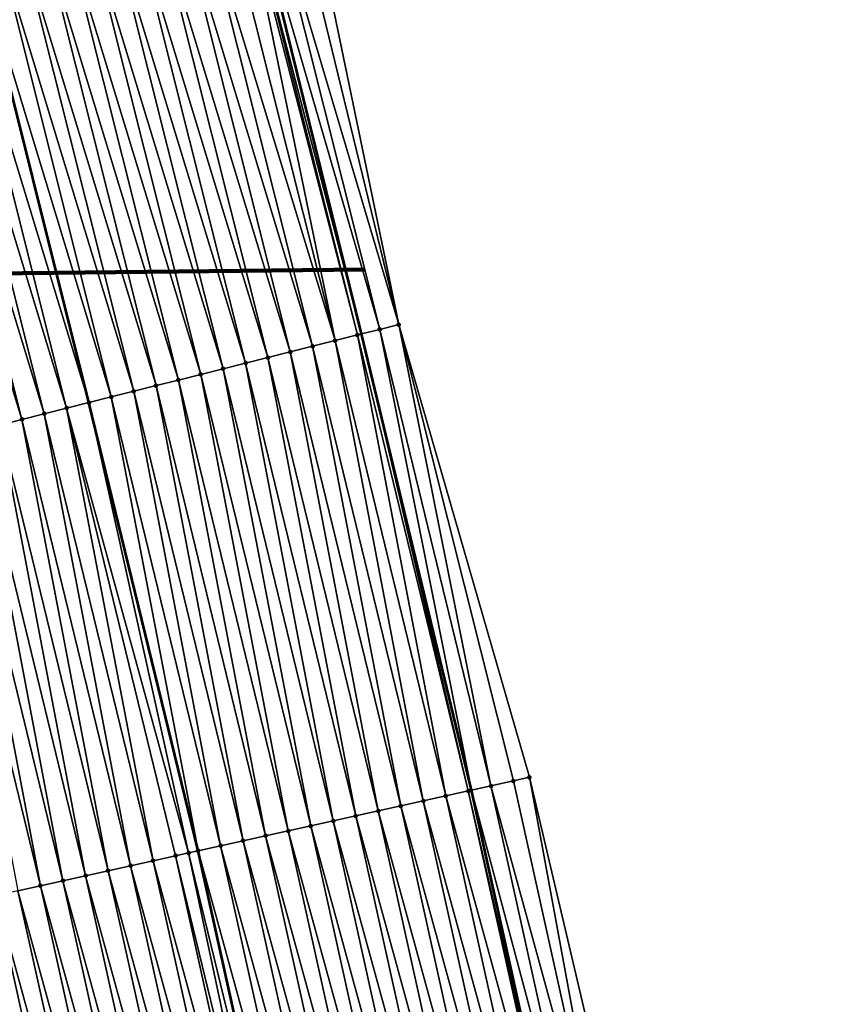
# Model space of a CAD drawing. Header units: feet. Extents: x 2017353 to 2024169, y 808050 to 818690.
# Tile 116 of 256: x 2023522 to 2023558, y 812706 to 812749. Entities that reach past the tile are written whole.
import ezdxf

# ---------------------------------------------------------------- set-up
doc = ezdxf.new("R2010")
doc.units = ezdxf.units.FT
doc.header["$MEASUREMENT"] = 0
for name, color, linetype, lineweight in [('EP_Travel Lane', 172, 'Continuous', 53), ('Notes', 3, 'Continuous', 100), ('SB-Road Shots', 141, 'Continuous', 100), ('SB-Road X-Section', 40, 'Continuous', 13), ('STRIPING', 60, 'Continuous', 53)]:
    doc.layers.add(name, color=color, linetype=linetype, lineweight=lineweight)
doc.layers.add('I-77-MM15-17_SB-Surface-BORDER', color=7, linetype='Continuous')
doc.layers.add('I-77-MM15-17_SB-Surface-TIN', color=7, linetype='Continuous')

msp = doc.modelspace()

# ---------------------------------------------------------------- linework, layer by layer
at = {"layer": 'EP_Travel Lane'}
msp.add_polyline3d([(2023596.284518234, 812399.1625808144, 339.4576431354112), (2023593.904532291, 812419.0204368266, 339.4952934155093), (2023591.210723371, 812439.0790463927, 339.5529720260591), (2023588.442235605, 812458.8865119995, 339.5717029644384), (2023585.609785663, 812478.810821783, 339.5495126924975), (2023582.639601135, 812498.5889088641, 339.4654382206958), (2023579.669412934, 812518.3670203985, 339.3932649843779), (2023576.432201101, 812538.3036264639, 339.2930515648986), (2023573.141585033, 812558.0307370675, 339.1721638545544), (2023569.728826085, 812577.9546632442, 339.075669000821), (2023566.093195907, 812597.6213426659, 339.0043168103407), (2023562.457581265, 812617.2879380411, 338.9168005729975), (2023558.563608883, 812637.0933242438, 338.7898553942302), (2023554.625943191, 812656.7013114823, 338.6366287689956), (2023550.542675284, 812676.5231363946, 338.5475239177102), (2023546.219642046, 812696.0501944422, 338.4700102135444), (2023541.896591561, 812715.5773303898, 338.4080457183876), (2023537.138094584, 812735.3533929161, 338.285376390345), (2023532.344277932, 812754.7695084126, 338.0841325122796), (2023527.452835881, 812774.3069496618, 337.8647472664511), (2023522.426846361, 812793.6640726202, 337.6506406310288)], dxfattribs=at)
at = {"layer": 'I-77-MM15-17_SB-Surface-BORDER', "color": 3, "linetype": 'Continuous', "lineweight": -3}
msp.add_polyline3d([(2023534.692471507, 812755.3598829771, 338.2202246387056), (2023538.743186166, 812735.75703587, 338.3894470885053), (2023544.409667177, 812716.1345490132, 338.5598976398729), (2023549.002236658, 812696.6671326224, 338.6304734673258), (2023553.121386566, 812677.0948117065, 338.6849413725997), (2023557.037628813, 812657.1862539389, 338.7485736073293)], dxfattribs=at)
at = {"layer": 'I-77-MM15-17_SB-Surface-TIN', "color": 128, "linetype": 'Continuous', "lineweight": -3}
for points in [[(2023538.743186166, 812735.75703587, 338.3894470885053), (2023534.692471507, 812755.3598829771, 338.2202246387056), (2023534.024952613, 812755.1921030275, 338.1867248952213)], [(2023537.922221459, 812735.5505579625, 338.3334117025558), (2023533.055137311, 812754.9482618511, 338.1289579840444), (2023532.344277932, 812754.7695084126, 338.0841325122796)], [(2023538.743186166, 812735.75703587, 338.3894470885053), (2023534.024952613, 812755.1921030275, 338.1867248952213), (2023533.055137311, 812754.9482618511, 338.1289579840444)], [(2023537.922221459, 812735.5505579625, 338.3334117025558), (2023538.743186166, 812735.75703587, 338.3894470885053), (2023533.055137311, 812754.9482618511, 338.1289579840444)], [(2023535.982614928, 812735.0627796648, 338.2062014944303), (2023531.961097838, 812754.6731505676, 338.059628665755), (2023531.115537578, 812754.460456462, 337.9984494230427)], [(2023536.952409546, 812735.3067032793, 338.2740013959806), (2023532.085328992, 812754.7043928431, 338.0678036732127), (2023531.961097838, 812754.6731505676, 338.059628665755)], [(2023535.982614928, 812735.0627796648, 338.2062014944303), (2023536.952409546, 812735.3067032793, 338.2740013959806), (2023531.961097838, 812754.6731505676, 338.059628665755)], [(2023532.085328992, 812754.7043928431, 338.0678036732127), (2023537.138094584, 812735.3533929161, 338.285376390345), (2023532.344277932, 812754.7695084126, 338.0841325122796)], [(2023536.952409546, 812735.3067032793, 338.2740013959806), (2023537.138094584, 812735.3533929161, 338.285376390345), (2023532.085328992, 812754.7043928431, 338.0678036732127)], [(2023537.922221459, 812735.5505579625, 338.3334117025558), (2023532.344277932, 812754.7695084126, 338.0841325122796), (2023537.138094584, 812735.3533929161, 338.285376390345)], [(2023535.012822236, 812734.8188483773, 338.1374677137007), (2023530.145737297, 812754.2165554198, 337.9333962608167), (2023529.175937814, 812753.9726511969, 337.8679559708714)], [(2023535.982614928, 812735.0627796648, 338.2062014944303), (2023531.115537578, 812754.460456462, 337.9984494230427), (2023530.145737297, 812754.2165554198, 337.9333962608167)], [(2023535.012822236, 812734.8188483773, 338.1374677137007), (2023535.982614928, 812735.0627796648, 338.2062014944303), (2023530.145737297, 812754.2165554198, 337.9333962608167)], [(2023533.073239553, 812734.3309750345, 337.998689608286), (2023528.206137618, 812753.7287498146, 337.8028614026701), (2023527.236332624, 812753.4848675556, 337.7400943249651)], [(2023534.043035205, 812734.5748945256, 338.0659876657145), (2023529.175937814, 812753.9726511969, 337.8679559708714), (2023528.206137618, 812753.7287498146, 337.8028614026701)], [(2023533.073239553, 812734.3309750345, 337.998689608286), (2023534.043035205, 812734.5748945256, 338.0659876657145), (2023528.206137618, 812753.7287498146, 337.8028614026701)], [(2023534.043035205, 812734.5748945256, 338.0659876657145), (2023535.012822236, 812734.8188483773, 338.1374677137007), (2023529.175937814, 812753.9726511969, 337.8679559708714)], [(2023531.13364543, 812733.8431472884, 337.8654610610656), (2023526.266531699, 812753.24096908, 337.6753535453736), (2023525.296735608, 812752.9970513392, 337.6082679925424)], [(2023532.10344039, 812734.0870695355, 337.9330945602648), (2023527.236332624, 812753.4848675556, 337.7400943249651), (2023526.266531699, 812753.24096908, 337.6753535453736)], [(2023531.13364543, 812733.8431472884, 337.8654610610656), (2023532.10344039, 812734.0870695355, 337.9330945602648), (2023526.266531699, 812753.24096908, 337.6753535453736)], [(2023532.10344039, 812734.0870695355, 337.9330945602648), (2023533.073239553, 812734.3309750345, 337.998689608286), (2023527.236332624, 812753.4848675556, 337.7400943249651)], [(2023530.163847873, 812733.5992353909, 337.7990872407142), (2023525.296735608, 812752.9970513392, 337.6082679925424), (2023524.326936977, 812752.7531437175, 337.5424140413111)], [(2023530.163847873, 812733.5992353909, 337.7990872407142), (2023531.13364543, 812733.8431472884, 337.8654610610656), (2023525.296735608, 812752.9970513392, 337.6082679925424)], [(2023528.224265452, 812733.1113610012, 337.6601817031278), (2023523.357137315, 812752.5092402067, 337.4770603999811), (2023522.387335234, 812752.2653463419, 337.4128807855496)], [(2023529.194061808, 812733.3552776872, 337.7271383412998), (2023524.326936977, 812752.7531437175, 337.5424140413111), (2023523.357137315, 812752.5092402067, 337.4770603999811)], [(2023528.224265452, 812733.1113610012, 337.6601817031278), (2023529.194061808, 812733.3552776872, 337.7271383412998), (2023523.357137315, 812752.5092402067, 337.4770603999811)], [(2023529.194061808, 812733.3552776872, 337.7271383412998), (2023530.163847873, 812733.5992353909, 337.7990872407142), (2023524.326936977, 812752.7531437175, 337.5424140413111)], [(2023526.284684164, 812732.6234821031, 337.5207274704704), (2023521.417531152, 812752.0214604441, 337.3496708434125), (2023520.447734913, 812751.7775432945, 337.2826572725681)], [(2023527.25446792, 812732.8674490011, 337.593795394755), (2023522.387335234, 812752.2653463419, 337.4128807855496), (2023521.417531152, 812752.0214604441, 337.3496708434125)], [(2023526.284684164, 812732.6234821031, 337.5207274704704), (2023527.25446792, 812732.8674490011, 337.593795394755), (2023521.417531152, 812752.0214604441, 337.3496708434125)], [(2023527.25446792, 812732.8674490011, 337.593795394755), (2023528.224265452, 812733.1113610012, 337.6601817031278), (2023522.387335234, 812752.2653463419, 337.4128807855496)], [(2023524.345069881, 812732.1357347, 337.397277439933), (2023519.47793537, 812751.5336393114, 337.2172461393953), (2023518.508130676, 812751.289755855, 337.1543333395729)], [(2023519.47793537, 812751.5336393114, 337.2172461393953), (2023525.314881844, 812732.3795891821, 337.4566633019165), (2023520.447734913, 812751.7775432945, 337.2826572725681)], [(2023524.345069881, 812732.1357347, 337.397277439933), (2023525.314881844, 812732.3795891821, 337.4566633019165), (2023519.47793537, 812751.5336393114, 337.2172461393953)], [(2023526.284684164, 812732.6234821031, 337.5207274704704), (2023520.447734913, 812751.7775432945, 337.2826572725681), (2023525.314881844, 812732.3795891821, 337.4566633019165)], [(2023523.375264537, 812731.891853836, 337.3346806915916), (2023518.508130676, 812751.289755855, 337.1543333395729), (2023517.538326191, 812751.0458715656, 337.0913191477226)], [(2023523.375264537, 812731.891853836, 337.3346806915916), (2023524.345069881, 812732.1357347, 337.397277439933), (2023518.508130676, 812751.289755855, 337.1543333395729)], [(2023522.40546664, 812731.6479432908, 337.2684714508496), (2023517.538326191, 812751.0458715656, 337.0913191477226), (2023516.568528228, 812750.8019612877, 337.0251419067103)], [(2023521.435661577, 812731.404061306, 337.2057382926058), (2023522.40546664, 812731.6479432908, 337.2684714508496), (2023516.568528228, 812750.8019612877, 337.0251419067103)], [(2023522.40546664, 812731.6479432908, 337.2684714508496), (2023523.375264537, 812731.891853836, 337.3346806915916), (2023517.538326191, 812751.0458715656, 337.0913191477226)], [(2023542.738776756, 812715.7640320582, 338.4524237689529), (2023538.743186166, 812735.75703587, 338.3894470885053), (2023537.922221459, 812735.5505579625, 338.3334117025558)], [(2023542.738776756, 812715.7640320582, 338.4524237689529), (2023543.715067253, 812715.9804967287, 338.510266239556), (2023538.743186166, 812735.75703587, 338.3894470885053)], [(2023543.715067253, 812715.9804967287, 338.510266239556), (2023544.409667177, 812716.1345490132, 338.5598976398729), (2023538.743186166, 812735.75703587, 338.3894470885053)], [(2023540.786204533, 812715.3310631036, 338.3288202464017), (2023536.952409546, 812735.3067032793, 338.2740013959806), (2023535.982614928, 812735.0627796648, 338.2062014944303)], [(2023541.762479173, 812715.5475993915, 338.40097880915), (2023537.138094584, 812735.3533929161, 338.285376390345), (2023536.952409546, 812735.3067032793, 338.2740013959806)], [(2023540.786204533, 812715.3310631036, 338.3288202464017), (2023541.762479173, 812715.5475993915, 338.40097880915), (2023536.952409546, 812735.3067032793, 338.2740013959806)], [(2023537.922221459, 812735.5505579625, 338.3334117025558), (2023537.138094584, 812735.3533929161, 338.285376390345), (2023541.896591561, 812715.5773303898, 338.4080457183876)], [(2023541.762479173, 812715.5475993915, 338.40097880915), (2023541.896591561, 812715.5773303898, 338.4080457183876), (2023537.138094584, 812735.3533929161, 338.285376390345)], [(2023542.738776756, 812715.7640320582, 338.4524237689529), (2023537.922221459, 812735.5505579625, 338.3334117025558), (2023541.896591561, 812715.5773303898, 338.4080457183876)], [(2023539.809924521, 812715.1145510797, 338.2615119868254), (2023535.982614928, 812735.0627796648, 338.2062014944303), (2023535.012822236, 812734.8188483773, 338.1374677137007)], [(2023539.809924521, 812715.1145510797, 338.2615119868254), (2023540.786204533, 812715.3310631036, 338.3288202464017), (2023535.982614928, 812735.0627796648, 338.2062014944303)], [(2023537.857362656, 812714.6815353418, 338.1285565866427), (2023534.043035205, 812734.5748945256, 338.0659876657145), (2023533.073239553, 812734.3309750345, 337.998689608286)], [(2023538.833645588, 812714.8980341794, 338.1932289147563), (2023535.012822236, 812734.8188483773, 338.1374677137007), (2023534.043035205, 812734.5748945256, 338.0659876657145)], [(2023537.857362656, 812714.6815353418, 338.1285565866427), (2023538.833645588, 812714.8980341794, 338.1932289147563), (2023534.043035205, 812734.5748945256, 338.0659876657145)], [(2023538.833645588, 812714.8980341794, 338.1932289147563), (2023539.809924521, 812715.1145510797, 338.2615119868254), (2023535.012822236, 812734.8188483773, 338.1374677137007)], [(2023535.90479559, 812714.2485431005, 338.0002981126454), (2023532.10344039, 812734.0870695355, 337.9330945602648), (2023531.13364543, 812733.8431472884, 337.8654610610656)], [(2023536.881079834, 812714.4650360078, 338.0637850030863), (2023533.073239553, 812734.3309750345, 337.998689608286), (2023532.10344039, 812734.0870695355, 337.9330945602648)], [(2023535.90479559, 812714.2485431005, 338.0002981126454), (2023536.881079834, 812714.4650360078, 338.0637850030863), (2023532.10344039, 812734.0870695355, 337.9330945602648)], [(2023536.881079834, 812714.4650360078, 338.0637850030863), (2023537.857362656, 812714.6815353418, 338.1285565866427), (2023533.073239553, 812734.3309750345, 337.998689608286)], [(2023533.952232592, 812713.8155324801, 337.8683656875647), (2023530.163847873, 812733.5992353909, 337.7990872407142), (2023529.194061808, 812733.3552776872, 337.7271383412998)], [(2023534.928515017, 812714.032033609, 337.9334960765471), (2023531.13364543, 812733.8431472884, 337.8654610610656), (2023530.163847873, 812733.5992353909, 337.7990872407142)], [(2023533.952232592, 812713.8155324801, 337.8683656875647), (2023534.928515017, 812714.032033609, 337.9334960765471), (2023530.163847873, 812733.5992353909, 337.7990872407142)], [(2023534.928515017, 812714.032033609, 337.9334960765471), (2023535.90479559, 812714.2485431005, 338.0002981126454), (2023531.13364543, 812733.8431472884, 337.8654610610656)], [(2023532.975954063, 812713.5990137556, 337.7997179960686), (2023529.194061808, 812733.3552776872, 337.7271383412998), (2023528.224265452, 812733.1113610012, 337.6601817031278)], [(2023532.975954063, 812713.5990137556, 337.7997179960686), (2023533.952232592, 812713.8155324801, 337.8683656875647), (2023529.194061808, 812733.3552776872, 337.7271383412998)], [(2023531.023396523, 812713.1659784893, 337.6628589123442), (2023527.25446792, 812732.8674490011, 337.593795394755), (2023526.284684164, 812732.6234821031, 337.5207274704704)], [(2023531.999672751, 812713.3825076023, 337.7335832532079), (2023528.224265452, 812733.1113610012, 337.6601817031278), (2023527.25446792, 812732.8674490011, 337.593795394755)], [(2023531.023396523, 812713.1659784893, 337.6628589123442), (2023531.999672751, 812713.3825076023, 337.7335832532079), (2023527.25446792, 812732.8674490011, 337.593795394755)], [(2023531.999672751, 812713.3825076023, 337.7335832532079), (2023532.975954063, 812713.5990137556, 337.7997179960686), (2023528.224265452, 812733.1113610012, 337.6601817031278)], [(2023529.632860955, 812712.8575451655, 337.5573054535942), (2023525.314881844, 812732.3795891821, 337.4566633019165), (2023524.345069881, 812732.1357347, 337.397277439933)], [(2023526.284684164, 812732.6234821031, 337.5207274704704), (2023525.314881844, 812732.3795891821, 337.4566633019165), (2023530.047126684, 812712.9494205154, 337.5863654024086)], [(2023529.632860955, 812712.8575451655, 337.5573054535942), (2023530.047126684, 812712.9494205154, 337.5863654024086), (2023525.314881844, 812732.3795891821, 337.4566633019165)], [(2023531.023396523, 812713.1659784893, 337.6628589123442), (2023526.284684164, 812732.6234821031, 337.5207274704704), (2023530.047126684, 812712.9494205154, 337.5863654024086)], [(2023527.118261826, 812712.2999965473, 337.4068498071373), (2023523.375264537, 812731.891853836, 337.3346806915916), (2023522.40546664, 812731.6479432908, 337.2684714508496)], [(2023528.09454619, 812712.5164889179, 337.4702294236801), (2023524.345069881, 812732.1357347, 337.397277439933), (2023523.375264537, 812731.891853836, 337.3346806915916)], [(2023527.118261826, 812712.2999965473, 337.4068498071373), (2023528.09454619, 812712.5164889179, 337.4702294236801), (2023523.375264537, 812731.891853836, 337.3346806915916)], [(2023528.09454619, 812712.5164889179, 337.4702294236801), (2023529.070839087, 812712.732942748, 337.5259048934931), (2023524.345069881, 812732.1357347, 337.397277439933)], [(2023529.070839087, 812712.732942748, 337.5259048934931), (2023529.632860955, 812712.8575451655, 337.5573054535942), (2023524.345069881, 812732.1357347, 337.397277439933)], [(2023526.141972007, 812712.0835288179, 337.3483959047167), (2023522.40546664, 812731.6479432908, 337.2684714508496), (2023521.435661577, 812731.404061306, 337.2057382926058)], [(2023526.141972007, 812712.0835288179, 337.3483959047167), (2023527.118261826, 812712.2999965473, 337.4068498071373), (2023522.40546664, 812731.6479432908, 337.2684714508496)], [(2023524.189385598, 812711.6506239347, 337.2376000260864), (2023520.465861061, 812731.1601611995, 337.1407995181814), (2023519.496055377, 812730.9162816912, 337.0783677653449)], [(2023525.165678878, 812711.8670760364, 337.2929300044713), (2023521.435661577, 812731.404061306, 337.2057382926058), (2023520.465861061, 812731.1601611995, 337.1407995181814)], [(2023524.189385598, 812711.6506239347, 337.2376000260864), (2023525.165678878, 812711.8670760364, 337.2929300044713), (2023520.465861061, 812731.1601611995, 337.1407995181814)], [(2023525.165678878, 812711.8670760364, 337.2929300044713), (2023526.141972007, 812712.0835288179, 337.3483959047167), (2023521.435661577, 812731.404061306, 337.2057382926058)], [(2023523.213091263, 812711.4341765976, 337.1832225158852), (2023519.496055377, 812730.9162816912, 337.0783677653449), (2023518.526251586, 812730.6723946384, 337.0150177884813)], [(2023522.236799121, 812711.217719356, 337.1268650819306), (2023523.213091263, 812711.4341765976, 337.1832225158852), (2023518.526251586, 812730.6723946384, 337.0150177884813)], [(2023523.213091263, 812711.4341765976, 337.1832225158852), (2023524.189385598, 812711.6506239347, 337.2376000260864), (2023519.496055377, 812730.9162816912, 337.0783677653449)], [(2023548.038574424, 812696.4534008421, 338.5605981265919), (2023544.409667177, 812716.1345490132, 338.5598976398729), (2023543.715067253, 812715.9804967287, 338.510266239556)], [(2023548.038574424, 812696.4534008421, 338.5605981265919), (2023549.002236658, 812696.6671326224, 338.6304734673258), (2023544.409667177, 812716.1345490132, 338.5598976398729)], [(2023547.062271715, 812696.236991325, 338.5137798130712), (2023542.738776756, 812715.7640320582, 338.4524237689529), (2023541.896591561, 812715.5773303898, 338.4080457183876)], [(2023548.038574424, 812696.4534008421, 338.5605981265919), (2023543.715067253, 812715.9804967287, 338.510266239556), (2023542.738776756, 812715.7640320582, 338.4524237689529)], [(2023547.062271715, 812696.236991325, 338.5137798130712), (2023548.038574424, 812696.4534008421, 338.5605981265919), (2023542.738776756, 812715.7640320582, 338.4524237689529)], [(2023545.109692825, 812695.8040524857, 338.3961944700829), (2023540.786204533, 812715.3310631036, 338.3288202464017), (2023539.809924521, 812715.1145510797, 338.2615119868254)], [(2023546.085973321, 812696.0205623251, 338.4630669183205), (2023541.762479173, 812715.5475993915, 338.40097880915), (2023540.786204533, 812715.3310631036, 338.3288202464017)], [(2023545.109692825, 812695.8040524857, 338.3961944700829), (2023546.085973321, 812696.0205623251, 338.4630669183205), (2023540.786204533, 812715.3310631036, 338.3288202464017)], [(2023541.762479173, 812715.5475993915, 338.40097880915), (2023546.219642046, 812696.0501944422, 338.4700102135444), (2023541.896591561, 812715.5773303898, 338.4080457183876)], [(2023546.085973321, 812696.0205623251, 338.4630669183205), (2023546.219642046, 812696.0501944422, 338.4700102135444), (2023541.762479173, 812715.5475993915, 338.40097880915)], [(2023547.062271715, 812696.236991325, 338.5137798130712), (2023541.896591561, 812715.5773303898, 338.4080457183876), (2023546.219642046, 812696.0501944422, 338.4700102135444)], [(2023543.157133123, 812695.3710269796, 338.2612846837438), (2023538.833645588, 812714.8980341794, 338.1932289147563), (2023537.857362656, 812714.6815353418, 338.1285565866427)], [(2023544.133413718, 812695.5875363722, 338.3280678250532), (2023539.809924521, 812715.1145510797, 338.2615119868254), (2023538.833645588, 812714.8980341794, 338.1932289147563)], [(2023543.157133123, 812695.3710269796, 338.2612846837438), (2023544.133413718, 812695.5875363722, 338.3280678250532), (2023538.833645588, 812714.8980341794, 338.1932289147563)], [(2023544.133413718, 812695.5875363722, 338.3280678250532), (2023545.109692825, 812695.8040524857, 338.3961944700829), (2023539.809924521, 812715.1145510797, 338.2615119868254)], [(2023541.204564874, 812694.9380400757, 338.1340913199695), (2023536.881079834, 812714.4650360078, 338.0637850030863), (2023535.90479559, 812714.2485431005, 338.0002981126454)], [(2023542.180847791, 812695.1545389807, 338.1987780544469), (2023537.857362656, 812714.6815353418, 338.1285565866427), (2023536.881079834, 812714.4650360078, 338.0637850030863)], [(2023541.204564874, 812694.9380400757, 338.1340913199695), (2023542.180847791, 812695.1545389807, 338.1987780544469), (2023536.881079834, 812714.4650360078, 338.0637850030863)], [(2023542.180847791, 812695.1545389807, 338.1987780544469), (2023543.157133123, 812695.3710269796, 338.2612846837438), (2023537.857362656, 812714.6815353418, 338.1285565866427)], [(2023539.251993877, 812694.5050655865, 338.009379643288), (2023534.928515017, 812714.032033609, 337.9334960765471), (2023533.952232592, 812713.8155324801, 337.8683656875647)], [(2023540.228277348, 812694.7215619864, 338.0735655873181), (2023535.90479559, 812714.2485431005, 338.0002981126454), (2023534.928515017, 812714.032033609, 337.9334960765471)], [(2023539.251993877, 812694.5050655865, 338.009379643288), (2023540.228277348, 812694.7215619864, 338.0735655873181), (2023534.928515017, 812714.032033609, 337.9334960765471)], [(2023540.228277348, 812694.7215619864, 338.0735655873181), (2023541.204564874, 812694.9380400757, 338.1340913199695), (2023535.90479559, 812714.2485431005, 338.0002981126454)], [(2023537.299429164, 812694.0720627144, 337.8789943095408), (2023532.975954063, 812713.5990137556, 337.7997179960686), (2023531.999672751, 812713.3825076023, 337.7335832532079)], [(2023538.275713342, 812694.2885559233, 337.9425423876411), (2023533.952232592, 812713.8155324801, 337.8683656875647), (2023532.975954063, 812713.5990137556, 337.7997179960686)], [(2023537.299429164, 812694.0720627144, 337.8789943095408), (2023538.275713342, 812694.2885559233, 337.9425423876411), (2023532.975954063, 812713.5990137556, 337.7997179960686)], [(2023538.275713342, 812694.2885559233, 337.9425423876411), (2023539.251993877, 812694.5050655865, 338.009379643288), (2023533.952232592, 812713.8155324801, 337.8683656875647)], [(2023535.346869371, 812693.639037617, 337.7441662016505), (2023531.023396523, 812713.1659784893, 337.6628589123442), (2023530.047126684, 812712.9494205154, 337.5863654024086)], [(2023536.32314767, 812693.8555573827, 337.8130229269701), (2023531.999672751, 812713.3825076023, 337.7335832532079), (2023531.023396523, 812713.1659784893, 337.6628589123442)], [(2023535.346869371, 812693.639037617, 337.7441662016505), (2023536.32314767, 812693.8555573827, 337.8130229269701), (2023531.023396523, 812713.1659784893, 337.6628589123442)], [(2023536.32314767, 812693.8555573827, 337.8130229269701), (2023537.299429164, 812694.0720627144, 337.8789943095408), (2023531.999672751, 812713.3825076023, 337.7335832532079)], [(2023533.394321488, 812693.2059587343, 337.5985865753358), (2023529.070839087, 812712.732942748, 337.5259048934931), (2023528.09454619, 812712.5164889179, 337.4702294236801)], [(2023533.793517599, 812693.2944615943, 337.6208028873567), (2023529.632860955, 812712.8575451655, 337.5573054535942), (2023529.070839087, 812712.732942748, 337.5259048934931)], [(2023533.394321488, 812693.2059587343, 337.5985865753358), (2023533.793517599, 812693.2944615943, 337.6208028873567), (2023529.070839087, 812712.732942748, 337.5259048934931)], [(2023529.632860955, 812712.8575451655, 337.5573054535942), (2023534.370598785, 812693.4224830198, 337.6683468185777), (2023530.047126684, 812712.9494205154, 337.5863654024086)], [(2023533.793517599, 812693.2944615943, 337.6208028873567), (2023534.370598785, 812693.4224830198, 337.6683468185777), (2023529.632860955, 812712.8575451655, 337.5573054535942)], [(2023535.346869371, 812693.639037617, 337.7441662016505), (2023530.047126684, 812712.9494205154, 337.5863654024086), (2023534.370598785, 812693.4224830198, 337.6683468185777)], [(2023531.441747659, 812692.7729970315, 337.4764308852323), (2023527.118261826, 812712.2999965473, 337.4068498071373), (2023526.141972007, 812712.0835288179, 337.3483959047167)], [(2023532.418030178, 812692.9894977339, 337.5414768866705), (2023528.09454619, 812712.5164889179, 337.4702294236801), (2023527.118261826, 812712.2999965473, 337.4068498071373)], [(2023531.441747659, 812692.7729970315, 337.4764308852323), (2023532.418030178, 812692.9894977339, 337.5414768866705), (2023527.118261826, 812712.2999965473, 337.4068498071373)], [(2023532.418030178, 812692.9894977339, 337.5414768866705), (2023533.394321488, 812693.2059587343, 337.5985865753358), (2023528.09454619, 812712.5164889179, 337.4702294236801)], [(2023529.489166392, 812692.3400689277, 337.3609915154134), (2023525.165678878, 812711.8670760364, 337.2929300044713), (2023524.189385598, 812711.6506239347, 337.2376000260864)], [(2023530.465459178, 812692.5565232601, 337.4167683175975), (2023526.141972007, 812712.0835288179, 337.3483959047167), (2023525.165678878, 812711.8670760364, 337.2929300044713)], [(2023529.489166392, 812692.3400689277, 337.3609915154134), (2023530.465459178, 812692.5565232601, 337.4167683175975), (2023525.165678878, 812711.8670760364, 337.2929300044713)], [(2023530.465459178, 812692.5565232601, 337.4167683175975), (2023531.441747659, 812692.7729970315, 337.4764308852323), (2023526.141972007, 812712.0835288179, 337.3483959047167)], [(2023527.536580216, 812691.9071629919, 337.2499834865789), (2023523.213091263, 812711.4341765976, 337.1832225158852), (2023522.236799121, 812711.217719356, 337.1268650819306)], [(2023528.512873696, 812692.1236141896, 337.3051336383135), (2023524.189385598, 812711.6506239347, 337.2376000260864), (2023523.213091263, 812711.4341765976, 337.1832225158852)], [(2023527.536580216, 812691.9071629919, 337.2499834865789), (2023528.512873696, 812692.1236141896, 337.3051336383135), (2023523.213091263, 812711.4341765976, 337.1832225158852)], [(2023528.512873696, 812692.1236141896, 337.3051336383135), (2023529.489166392, 812692.3400689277, 337.3609915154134), (2023524.189385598, 812711.6506239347, 337.2376000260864)], [(2023525.583996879, 812691.474244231, 337.1364117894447), (2023521.260510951, 812711.0012441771, 337.0669220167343), (2023520.284221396, 812710.7847752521, 337.0082291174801)], [(2023526.56028943, 812691.6906996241, 337.1924005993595), (2023522.236799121, 812711.217719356, 337.1268650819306), (2023521.260510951, 812711.0012441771, 337.0669220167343)], [(2023525.583996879, 812691.474244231, 337.1364117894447), (2023526.56028943, 812691.6906996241, 337.1924005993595), (2023521.260510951, 812711.0012441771, 337.0669220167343)], [(2023526.56028943, 812691.6906996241, 337.1924005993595), (2023527.536580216, 812691.9071629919, 337.2499834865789), (2023522.236799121, 812711.217719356, 337.1268650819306)], [(2023523.631422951, 812691.041282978, 337.0143459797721), (2023519.307934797, 812710.5682929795, 336.9468680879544), (2023518.331658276, 812710.3517651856, 336.8764074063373)], [(2023524.607709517, 812691.2577654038, 337.075738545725), (2023520.284221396, 812710.7847752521, 337.0082291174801), (2023519.307934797, 812710.5682929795, 336.9468680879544)], [(2023523.631422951, 812691.041282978, 337.0143459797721), (2023524.607709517, 812691.2577654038, 337.075738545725), (2023519.307934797, 812710.5682929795, 336.9468680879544)], [(2023524.607709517, 812691.2577654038, 337.075738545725), (2023525.583996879, 812691.474244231, 337.1364117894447), (2023520.284221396, 812710.7847752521, 337.0082291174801)], [(2023522.655140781, 812690.8247807, 336.9489850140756), (2023518.331658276, 812710.3517651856, 336.8764074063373), (2023522.131766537, 812690.708760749, 336.9224375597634)], [(2023522.655140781, 812690.8247807, 336.9489850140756), (2023523.631422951, 812691.041282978, 337.0143459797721), (2023518.331658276, 812710.3517651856, 336.8764074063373)]]:
    msp.add_3dface(points, dxfattribs=at)
at = {"layer": 'Notes'}
msp.add_line((2023537.279623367, 812738.145511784, 338.293788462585), (2023492.915301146, 812737.6518157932, 335.3909941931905), dxfattribs=at)
at = {"layer": 'SB-Road Shots', "lineweight": 100}
for p in [(2023538.743186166, 812735.75703587, 338.3894470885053), (2023536.952409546, 812735.3067032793, 338.2740013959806), (2023537.922221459, 812735.5505579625, 338.3334117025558), (2023535.982614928, 812735.0627796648, 338.2062014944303), (2023534.043035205, 812734.5748945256, 338.0659876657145), (2023535.012822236, 812734.8188483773, 338.1374677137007), (2023532.10344039, 812734.0870695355, 337.9330945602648), (2023533.073239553, 812734.3309750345, 337.998689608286), (2023530.163847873, 812733.5992353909, 337.7990872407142), (2023531.13364543, 812733.8431472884, 337.8654610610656), (2023529.194061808, 812733.3552776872, 337.7271383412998), (2023527.25446792, 812732.8674490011, 337.593795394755), (2023528.224265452, 812733.1113610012, 337.6601817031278), (2023525.314881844, 812732.3795891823, 337.4566633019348), (2023526.284684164, 812732.6234821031, 337.5207274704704), (2023523.375264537, 812731.891853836, 337.3346806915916), (2023524.345069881, 812732.1357347, 337.397277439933), (2023522.40546664, 812731.6479432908, 337.2684714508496), (2023544.409667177, 812716.1345490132, 338.5598976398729), (2023542.738776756, 812715.7640320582, 338.4524237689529), (2023543.715067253, 812715.9804967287, 338.510266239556), (2023540.786204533, 812715.3310631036, 338.3288202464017), (2023541.762479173, 812715.5475993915, 338.40097880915), (2023538.833645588, 812714.8980341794, 338.1932289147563), (2023539.809924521, 812715.1145510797, 338.2615119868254), (2023536.881079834, 812714.4650360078, 338.0637850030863), (2023537.857362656, 812714.6815353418, 338.1285565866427), (2023534.928515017, 812714.032033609, 337.9334960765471), (2023535.90479559, 812714.2485431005, 338.0002981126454), (2023532.975954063, 812713.5990137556, 337.7997179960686), (2023533.952232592, 812713.8155324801, 337.8683656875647), (2023531.023396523, 812713.1659784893, 337.6628589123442), (2023531.999672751, 812713.3825076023, 337.7335832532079), (2023529.070839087, 812712.732942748, 337.5259048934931), (2023529.632860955, 812712.8575451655, 337.5573054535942), (2023530.047126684, 812712.9494205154, 337.5863654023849), (2023527.118261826, 812712.2999965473, 337.4068498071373), (2023528.09454619, 812712.5164889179, 337.4702294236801), (2023525.165678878, 812711.8670760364, 337.2929300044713), (2023526.141972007, 812712.0835288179, 337.3483959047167), (2023523.213091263, 812711.4341765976, 337.1832225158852), (2023524.189385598, 812711.6506239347, 337.2376000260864)]:
    msp.add_point(p, dxfattribs=at)
at = {"layer": 'SB-Road X-Section', "extrusion": (0.2433578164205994, -0.9698995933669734, 0.008470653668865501), "elevation": -295845.2438997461, "flags": 128}
msp.add_lwpolyline([(2160493.356278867, 2844.324870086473), (2160492.667997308, 2844.291369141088), (2160491.667997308, 2844.233600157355), (2160490.667997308, 2844.172443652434), (2160490.539897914, 2844.164268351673), (2160489.667997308, 2844.103086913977), (2160488.667997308, 2844.03803141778), (2160487.667997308, 2843.972588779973), (2160486.667997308, 2843.907491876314), (2160485.667997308, 2843.844722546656), (2160484.667997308, 2843.779979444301), (2160483.667997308, 2843.71289148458), (2160482.667997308, 2843.647035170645), (2160481.667997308, 2843.581679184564), (2160480.667997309, 2843.5174972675), (2160479.667997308, 2843.454285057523), (2160478.667997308, 2843.387269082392), (2160477.667997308, 2843.321855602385), (2160476.667997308, 2843.25894054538), (2160475.667997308, 2843.195924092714), (2160474.667997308, 2843.129744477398), (2160473.667997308, 2843.063266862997), (2160472.667997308, 2843.000439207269), (2160471.667997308, 2842.936962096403), (2160470.667997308, 2842.871790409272), (2160469.667997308, 2842.806714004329), (2160468.667997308, 2842.740450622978), (2160467.667997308, 2842.671775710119), (2160466.667997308, 2842.606167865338), (2160465.667997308, 2842.54360241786), (2160464.667997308, 2842.477970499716), (2160463.667997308, 2842.411576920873), (2160462.667997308, 2842.347596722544), (2160461.667997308, 2842.281378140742), (2160460.667997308, 2842.215123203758), (2160459.667997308, 2842.148855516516), (2160458.667997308, 2842.083064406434), (2160457.667997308, 2842.016351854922), (2160456.667997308, 2841.949977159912), (2160455.667997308, 2841.884534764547), (2160454.667997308, 2841.819310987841), (2160453.667997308, 2841.756033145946), (2160452.667997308, 2841.692794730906), (2160451.667997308, 2841.628442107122)], dxfattribs=at)
at = {"layer": 'SB-Road X-Section', "extrusion": (0.2433578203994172, -0.9698995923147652, 0.008470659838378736), "elevation": -295825.234991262, "flags": 128}
msp.add_lwpolyline([(2160492.515746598, 2844.326429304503), (2160491.669214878, 2844.270391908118), (2160490.669214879, 2844.210979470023), (2160489.669214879, 2844.143177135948), (2160488.669214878, 2844.074440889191), (2160487.669214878, 2844.002958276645), (2160486.669214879, 2843.935657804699), (2160485.669214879, 2843.87006040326), (2160484.669214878, 2843.802424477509), (2160483.669214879, 2843.736048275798), (2160482.669214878, 2843.664096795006), (2160481.669214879, 2843.597137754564), (2160480.669214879, 2843.530749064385), (2160479.669214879, 2843.457678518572), (2160478.669214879, 2843.393612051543), (2160477.669214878, 2843.334224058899), (2160476.669214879, 2843.271625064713), (2160475.669214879, 2843.205413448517), (2160474.669214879, 2843.142678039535), (2160473.669214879, 2843.077736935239), (2160472.669214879, 2843.015302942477), (2160471.669214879, 2842.951950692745), (2160470.669214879, 2842.88477204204), (2160469.669214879, 2842.819383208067), (2160468.669214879, 2842.752454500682), (2160467.669214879, 2842.681012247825), (2160466.669214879, 2842.600051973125), (2160466.278984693, 2842.570977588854), (2160465.669214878, 2842.541756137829), (2160464.669214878, 2842.487489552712), (2160463.669214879, 2842.426847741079), (2160462.669214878, 2842.367502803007), (2160461.669214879, 2842.315973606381), (2160460.818032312, 2842.27445434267), (2160460.669214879, 2842.267995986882), (2160459.669214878, 2842.22179566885), (2160458.669214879, 2842.174124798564), (2160457.669214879, 2842.114893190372), (2160456.669214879, 2842.058499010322), (2160455.669214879, 2842.006659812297), (2160454.669214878, 2841.95693796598), (2160453.669214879, 2841.907145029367), (2160452.669214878, 2841.847524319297), (2160451.669214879, 2841.785477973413)], dxfattribs=at)
at = {"layer": 'SB-Road X-Section', "extrusion": (0.2161724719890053, -0.9763417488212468, 0.005123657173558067), "elevation": -356052.3602186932, "flags": 128}
msp.add_lwpolyline([(2151385.98271291, 2162.878517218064), (2151385.271234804, 2162.828885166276), (2151384.271234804, 2162.771041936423), (2151383.271234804, 2162.719596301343), (2151382.271234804, 2162.647436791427), (2151381.271234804, 2162.58012764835), (2151380.271234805, 2162.511843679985), (2151379.271234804, 2162.44717050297), (2151378.271234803, 2162.382398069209), (2151377.271234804, 2162.318910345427), (2151376.271234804, 2162.252107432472), (2151375.271234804, 2162.186976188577), (2151374.271234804, 2162.118327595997), (2151373.271234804, 2162.05219198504), (2151372.271234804, 2161.981466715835), (2151371.271234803, 2161.904972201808), (2151370.846903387, 2161.87591187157), (2151370.271234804, 2161.8445108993), (2151369.271234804, 2161.788834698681), (2151368.271234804, 2161.725454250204), (2151367.271234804, 2161.666999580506), (2151366.271234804, 2161.611532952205), (2151365.271234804, 2161.556202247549), (2151364.271234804, 2161.501824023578), (2151363.271234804, 2161.445465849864), (2151362.271234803, 2161.385521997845), (2151361.271234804, 2161.326828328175), (2151360.271234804, 2161.265466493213), (2151359.271234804, 2161.195004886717), (2151358.271234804, 2161.135283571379), (2151357.271234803, 2161.080855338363), (2151356.271234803, 2161.021362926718), (2151355.271234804, 2160.954861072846), (2151354.271234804, 2160.891293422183), (2151353.271234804, 2160.830405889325), (2151352.271234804, 2160.775851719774), (2151351.271234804, 2160.715146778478), (2151350.271234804, 2160.64579438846), (2151349.271234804, 2160.576705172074), (2151348.271234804, 2160.509231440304), (2151347.271234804, 2160.446943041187), (2151346.271234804, 2160.387592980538), (2151345.271234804, 2160.316263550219), (2151344.271234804, 2160.243076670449)], dxfattribs=at)
at = {"layer": 'STRIPING'}
msp.add_polyline3d([(2023584.233139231, 812397.7191886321, 338.6358276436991), (2023581.853152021, 812417.5770552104, 338.6644771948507), (2023579.191867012, 812437.398421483, 338.6690325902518), (2023576.422535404, 812457.2057656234, 338.6742513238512), (2023573.607263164, 812477.0064366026, 338.6494746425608), (2023570.637065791, 812496.7846092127, 338.6068540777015), (2023567.666870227, 812516.5627697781, 338.5583997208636), (2023564.463171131, 812536.3038269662, 338.4851638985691), (2023561.17252317, 812556.03112877, 338.4126485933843), (2023557.802638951, 812575.7443928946, 338.3190639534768), (2023554.164652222, 812595.4103883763, 338.2015121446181), (2023550.52662909, 812615.0765806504, 338.1218829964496), (2023546.664730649, 812634.6994186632, 338.0105186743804), (2023542.727010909, 812654.3076750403, 337.9071209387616), (2023538.694037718, 812673.8956953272, 337.7802734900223), (2023534.370598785, 812693.4224830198, 337.6683468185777), (2023530.047126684, 812712.9494205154, 337.5863654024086), (2023525.314881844, 812732.3795891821, 337.4566633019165), (2023520.447734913, 812751.7775432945, 337.2826572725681), (2023515.52588206, 812771.1611311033, 337.0762923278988), (2023510.440578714, 812790.5023687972, 336.8391171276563)], dxfattribs=at)

doc.saveas('drawing.dxf')
